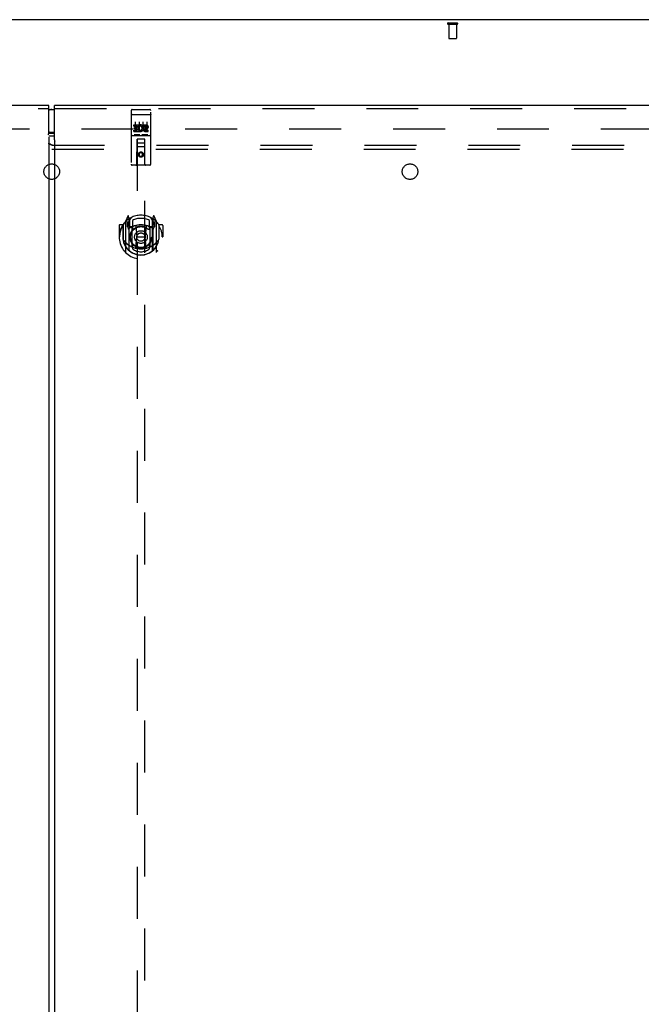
# Model space of a CAD drawing. Header units: inches. Extents: x 0 to 303, y 0 to 196.
# Tile 90 of 100: x 102 to 122, y 112 to 144. Entities that reach past the tile are written whole.
import ezdxf

# ---------------------------------------------------------------- set-up
doc = ezdxf.new("R2010")
doc.units = ezdxf.units.IN
doc.header["$LTSCALE"] = 16.67597
doc.header["$MEASUREMENT"] = 0
doc.linetypes.add('HIDDEN', pattern=[0.2, 0.1, -0.1])
doc.layers.get('0').update_dxf_attribs({"linetype": 'CONTINUOUS'})
for name, color, linetype in [('DEFAULT_2', 8, 'HIDDEN'), ('MASTER_DOOR_ASSEMBLY', 7, 'CONTINUOUS'), ('SLAVE_DOOR_ASSEMBLY', 7, 'CONTINUOUS'), ('SUBPANEL', 7, 'CONTINUOUS')]:
    doc.layers.add(name, color=color, linetype=linetype)

msp = doc.modelspace()

# ---------------------------------------------------------------- linework, layer by layer
at = {"color": 3, "linetype": 'Continuous'}
msp.add_line((142.172, 143.774), (64.526, 143.774), dxfattribs=at)
at = {"color": 7, "linetype": 'Continuous'}
msp.add_line((103.349, 140.154), (103.349, 140.138), dxfattribs=at)
at = {"layer": 'DEFAULT_2', "color": 8, "linetype": 'HIDDEN'}
for p, q in [((116.075, 143.67), (116.359, 143.67)), ((116.075, 143.627), (116.359, 143.627)), ((116.093, 143.627), (116.093, 143.18)), ((116.341, 143.627), (116.341, 143.18)), ((116.103, 143.17), (116.331, 143.17)), ((67.613, 140.274), (139.085, 140.274))]:
    msp.add_line(p, q, dxfattribs=at)
for centre, radius, start, end in [((116.075, 143.648), 0.0215, 90, 270), ((116.359, 143.648), 0.0215, 270, 90), ((116.103, 143.18), 0.01, 180, 270), ((116.331, 143.18), 0.01, 270, 360)]:
    msp.add_arc(centre, radius, start, end, dxfattribs=at)
at = {"layer": 'MASTER_DOOR_ASSEMBLY', "color": 7, "linetype": 'Continuous'}
for p, q in [((103.352, 140.894), (103.442, 140.894)), ((103.442, 140.154), (103.352, 140.154))]:
    msp.add_line(p, q, dxfattribs=at)
at = {"layer": 'MASTER_DOOR_ASSEMBLY', "color": 3, "linetype": 'Continuous'}
for p, q in [((103.442, 139.923), (103.442, 141.024)), ((140.474, 141.024), (103.442, 141.024)), ((103.442, 139.865), (103.442, 61.683)), ((103.449, 139.865), (103.442, 139.865)), ((103.449, 139.865), (103.455, 139.872))]:
    msp.add_line(p, q, dxfattribs=at)
at = {"layer": 'MASTER_DOOR_ASSEMBLY', "color": 8, "linetype": 'HIDDEN'}
for p, q in [((103.442, 140.92), (140.474, 140.92)), ((105.931, 140.891), (106.496, 140.891)), ((105.901, 140.861), (105.901, 139.136)), ((105.918, 140.732), (105.917, 140.732)), ((105.918, 140.732), (105.918, 140.732)), ((105.919, 140.732), (105.918, 140.732)), ((105.92, 140.733), (105.919, 140.732)), ((105.921, 140.733), (105.92, 140.733)), ((105.921, 140.733), (105.921, 140.733)), ((105.922, 140.733), (105.921, 140.733)), ((105.923, 140.733), (105.922, 140.733)), ((105.924, 140.733), (105.923, 140.733)), ((105.925, 140.733), (105.924, 140.733)), ((105.926, 140.733), (105.925, 140.733)), ((105.926, 140.733), (105.926, 140.733)), ((105.927, 140.733), (105.926, 140.733)), ((105.928, 140.733), (105.927, 140.733)), ((105.929, 140.733), (105.928, 140.733)), ((105.93, 140.733), (105.929, 140.733)), ((105.931, 140.733), (105.93, 140.733)), ((105.931, 140.733), (106.496, 140.733)), ((106.496, 140.733), (106.497, 140.733)), ((106.497, 140.733), (106.498, 140.733)), ((106.498, 140.733), (106.498, 140.733)), ((106.498, 140.733), (106.499, 140.733)), ((106.499, 140.733), (106.5, 140.733)), ((106.5, 140.733), (106.501, 140.733)), ((106.501, 140.733), (106.502, 140.733)), ((106.502, 140.733), (106.503, 140.733)), ((106.503, 140.733), (106.503, 140.733)), ((106.503, 140.733), (106.504, 140.733)), ((106.504, 140.733), (106.505, 140.733)), ((106.505, 140.733), (106.506, 140.733)), ((106.506, 140.733), (106.507, 140.733)), ((106.507, 140.733), (106.507, 140.733)), ((106.507, 140.733), (106.508, 140.732)), ((106.508, 140.732), (106.509, 140.732)), ((106.526, 139.136), (106.526, 140.861)), ((105.982, 140.356), (105.982, 140.398)), ((105.982, 140.398), (106.138, 140.398)), ((105.982, 140.356), (106.095, 140.356)), ((106.003, 140.271), (106.003, 140.313)), ((106.003, 140.313), (106.095, 140.313)), ((106.003, 140.271), (106.095, 140.271)), ((106.026, 140.5), (106.026, 140.194)), ((106.095, 140.313), (106.095, 140.356)), ((106.095, 140.228), (106.095, 140.271)), ((106.138, 140.221), (106.138, 140.398)), ((106.162, 140.35), (106.145, 140.389)), ((106.151, 140.5), (106.151, 140.194)), ((106.276, 140.5), (106.276, 140.194)), ((106.294, 140.356), (106.294, 140.398)), ((106.294, 140.398), (106.386, 140.398)), ((106.294, 140.356), (106.386, 140.356)), ((106.354, 140.271), (106.4, 140.271)), ((106.358, 140.312), (106.386, 140.312)), ((106.401, 140.5), (106.401, 140.194)), ((105.931, 140.063), (106.496, 140.063)), ((105.982, 140.185), (105.982, 140.228)), ((105.982, 140.228), (106.095, 140.228)), ((105.982, 140.185), (106.138, 140.185)), ((106.175, 140.079), (106.003, 140.079)), ((106.083, 139.136), (106.087, 139.946)), ((106.088, 139.946), (106.087, 139.946)), ((106.088, 139.946), (106.088, 102.944)), ((106.338, 139.946), (106.088, 139.946)), ((106.138, 140.221), (106.151, 140.239)), ((106.138, 140.185), (106.138, 140.197)), ((106.141, 140.196), (106.138, 140.197)), ((106.425, 140.079), (106.253, 140.079)), ((106.338, 102.944), (106.338, 139.946)), ((106.34, 139.946), (106.338, 139.946)), ((106.343, 139.136), (106.34, 139.946)), ((106.358, 140.228), (106.45, 140.228)), ((106.358, 140.185), (106.45, 140.185)), ((106.45, 140.185), (106.45, 140.228)), ((106.341, 139.696), (106.086, 139.696)), ((106.128, 139.821), (106.298, 139.821)), ((106.213, 139.518), (106.151, 139.482)), ((106.151, 139.482), (106.151, 139.41)), ((106.151, 139.482), (106.161, 139.476)), ((106.151, 139.41), (106.161, 139.415)), ((106.151, 139.41), (106.213, 139.374)), ((106.213, 139.506), (106.161, 139.476)), ((106.161, 139.476), (106.161, 139.415)), ((106.161, 139.415), (106.213, 139.385)), ((106.213, 139.518), (106.213, 139.506)), ((106.276, 139.482), (106.213, 139.518)), ((106.266, 139.476), (106.213, 139.506)), ((106.213, 139.385), (106.266, 139.415)), ((106.213, 139.374), (106.276, 139.41)), ((106.213, 139.374), (106.213, 139.385)), ((106.276, 139.482), (106.266, 139.476)), ((106.266, 139.415), (106.266, 139.476)), ((106.276, 139.41), (106.266, 139.415)), ((106.276, 139.41), (106.276, 139.482)), ((106.496, 139.106), (105.931, 139.106)), ((105.788, 137.472), (105.718, 137.296)), ((105.831, 137.388), (105.817, 137.469)), ((105.838, 137.321), (105.908, 137.43)), ((106.518, 137.43), (106.588, 137.321)), ((106.61, 137.469), (106.596, 137.388)), ((106.709, 137.296), (106.639, 137.472)), ((105.513, 137.175), (105.513, 136.802)), ((105.631, 137.19), (105.528, 137.19)), ((105.631, 137.19), (105.631, 136.802)), ((105.639, 137.175), (105.631, 137.19)), ((105.638, 137.193), (105.638, 136.735)), ((105.713, 137.286), (105.713, 136.318)), ((105.771, 137.281), (105.771, 137.131)), ((105.831, 137.281), (105.771, 137.281)), ((105.771, 137.131), (105.831, 137.131)), ((105.779, 137.253), (105.809, 137.208)), ((105.838, 137.261), (105.783, 137.261)), ((105.81, 137.372), (105.809, 137.372)), ((105.81, 137.372), (105.809, 137.372)), ((105.81, 137.372), (105.81, 137.372)), ((105.831, 136.372), (105.831, 137.388)), ((105.838, 136.377), (105.838, 137.38)), ((105.841, 137.355), (105.841, 137.148)), ((105.931, 137.13), (105.858, 137.13)), ((105.861, 137.128), (105.927, 137.128)), ((105.931, 136.489), (105.931, 137.12)), ((105.938, 137.333), (105.938, 137.081)), ((106.05, 137.146), (106.081, 136.802)), ((106.377, 137.146), (106.346, 136.802)), ((106.488, 137.081), (106.488, 137.333)), ((106.568, 137.13), (106.496, 137.13)), ((106.496, 137.12), (106.496, 136.489)), ((106.5, 137.128), (106.566, 137.128)), ((106.586, 137.148), (106.586, 137.355)), ((106.588, 136.377), (106.588, 137.38)), ((106.643, 137.261), (106.588, 137.261)), ((106.596, 137.388), (106.596, 136.372)), ((106.656, 137.281), (106.596, 137.281)), ((106.596, 137.131), (106.656, 137.131)), ((106.618, 137.372), (106.613, 137.375)), ((106.618, 137.208), (106.648, 137.253)), ((106.656, 137.131), (106.656, 137.281)), ((106.713, 136.318), (106.713, 137.286)), ((106.788, 137.193), (106.788, 136.735)), ((106.796, 137.19), (106.788, 137.175)), ((106.796, 136.802), (106.796, 137.19)), ((106.898, 137.19), (106.796, 137.19)), ((106.913, 137.175), (106.913, 136.802)), ((105.513, 136.802), (105.528, 136.802)), ((105.631, 136.802), (105.646, 136.802)), ((106.051, 136.463), (106.081, 136.802)), ((106.081, 136.802), (106.346, 136.802)), ((106.376, 136.463), (106.346, 136.802)), ((106.796, 136.802), (106.781, 136.802)), ((106.898, 136.802), (106.913, 136.802)), ((105.638, 136.735), (105.639, 136.733)), ((105.938, 136.519), (105.938, 136.417)), ((106.488, 136.417), (106.488, 136.519)), ((106.788, 136.735), (106.788, 136.733))]:
    msp.add_line(p, q, dxfattribs=at)
for points in [[(105.917, 140.732), (105.916, 140.732), (105.916, 140.732), (105.916, 140.732), (105.915, 140.732), (105.915, 140.732), (105.915, 140.732), (105.914, 140.732), (105.914, 140.732), (105.914, 140.732), (105.913, 140.732), (105.913, 140.732), (105.913, 140.732), (105.912, 140.731), (105.912, 140.731), (105.912, 140.731), (105.911, 140.731), (105.911, 140.731), (105.911, 140.731), (105.91, 140.731), (105.91, 140.731), (105.91, 140.731), (105.909, 140.731), (105.909, 140.731), (105.909, 140.731), (105.909, 140.731), (105.908, 140.731), (105.908, 140.73), (105.908, 140.73), (105.908, 140.73), (105.907, 140.73), (105.907, 140.73), (105.907, 140.73), (105.906, 140.73), (105.906, 140.73), (105.906, 140.73), (105.906, 140.73), (105.906, 140.73), (105.905, 140.73), (105.905, 140.729), (105.905, 140.729), (105.905, 140.729), (105.904, 140.729), (105.904, 140.729), (105.904, 140.729), (105.904, 140.729), (105.904, 140.729), (105.904, 140.729), (105.903, 140.729), (105.903, 140.728), (105.903, 140.728), (105.903, 140.728), (105.903, 140.728), (105.903, 140.728), (105.903, 140.728), (105.902, 140.728), (105.902, 140.728), (105.902, 140.728), (105.902, 140.728), (105.902, 140.727), (105.902, 140.727), (105.902, 140.727), (105.902, 140.727), (105.902, 140.727), (105.901, 140.727), (105.901, 140.727), (105.901, 140.727), (105.901, 140.727), (105.901, 140.727), (105.901, 140.726), (105.901, 140.726), (105.901, 140.726), (105.901, 140.726), (105.901, 140.726), (105.901, 140.726), (105.901, 140.726), (105.901, 140.726), (105.901, 140.726)], [(106.509, 140.732), (106.51, 140.732), (106.51, 140.732), (106.51, 140.732), (106.511, 140.732), (106.511, 140.732), (106.512, 140.732), (106.512, 140.732), (106.512, 140.732), (106.513, 140.732), (106.513, 140.732), (106.513, 140.732), (106.514, 140.732), (106.514, 140.732), (106.514, 140.732), (106.515, 140.731), (106.515, 140.731), (106.515, 140.731), (106.516, 140.731), (106.516, 140.731), (106.516, 140.731), (106.517, 140.731), (106.517, 140.731), (106.517, 140.731), (106.517, 140.731), (106.518, 140.731), (106.518, 140.731), (106.518, 140.731), (106.519, 140.731), (106.519, 140.73), (106.519, 140.73), (106.519, 140.73), (106.52, 140.73), (106.52, 140.73), (106.52, 140.73), (106.52, 140.73), (106.521, 140.73), (106.521, 140.73), (106.521, 140.73), (106.521, 140.73), (106.522, 140.73), (106.522, 140.729), (106.522, 140.729), (106.522, 140.729), (106.522, 140.729), (106.523, 140.729), (106.523, 140.729), (106.523, 140.729), (106.523, 140.729), (106.523, 140.729), (106.524, 140.729), (106.524, 140.728), (106.524, 140.728), (106.524, 140.728), (106.524, 140.728), (106.524, 140.728), (106.524, 140.728), (106.525, 140.728), (106.525, 140.728), (106.525, 140.728), (106.525, 140.728), (106.525, 140.727), (106.525, 140.727), (106.525, 140.727), (106.525, 140.727), (106.525, 140.727), (106.525, 140.727), (106.526, 140.727), (106.526, 140.727), (106.526, 140.727), (106.526, 140.727), (106.526, 140.726), (106.526, 140.726), (106.526, 140.726), (106.526, 140.726), (106.526, 140.726), (106.526, 140.726), (106.526, 140.726), (106.526, 140.726), (106.526, 140.726)], [(106.003, 140.079), (106.002, 140.079), (106.002, 140.079), (106.002, 140.079), (106.002, 140.079), (106.002, 140.079), (106.001, 140.079), (106.001, 140.079), (106.001, 140.079), (106.001, 140.079), (106.001, 140.079), (106, 140.079), (106, 140.079), (106, 140.079), (106, 140.079), (106, 140.079), (106, 140.079), (105.999, 140.079), (105.999, 140.079), (105.999, 140.079), (105.999, 140.079), (105.999, 140.079), (105.999, 140.079), (105.998, 140.079), (105.998, 140.079), (105.998, 140.079), (105.998, 140.08), (105.998, 140.08), (105.998, 140.08), (105.998, 140.08), (105.998, 140.08), (105.997, 140.08), (105.997, 140.08), (105.997, 140.08), (105.997, 140.08), (105.997, 140.08), (105.997, 140.08), (105.997, 140.08), (105.997, 140.08), (105.997, 140.08), (105.996, 140.08), (105.996, 140.08), (105.996, 140.08), (105.996, 140.08), (105.996, 140.08), (105.996, 140.08), (105.996, 140.08)], [(106.181, 140.08), (106.181, 140.08), (106.181, 140.08), (106.181, 140.08), (106.181, 140.08), (106.181, 140.08), (106.18, 140.08), (106.18, 140.08), (106.18, 140.08), (106.18, 140.08), (106.18, 140.08), (106.18, 140.08), (106.18, 140.08), (106.18, 140.08), (106.18, 140.08), (106.179, 140.08), (106.179, 140.08), (106.179, 140.08), (106.179, 140.08), (106.179, 140.08), (106.179, 140.08), (106.179, 140.079), (106.179, 140.079), (106.178, 140.079), (106.178, 140.079), (106.178, 140.079), (106.178, 140.079), (106.178, 140.079), (106.178, 140.079), (106.178, 140.079), (106.177, 140.079), (106.177, 140.079), (106.177, 140.079), (106.177, 140.079), (106.177, 140.079), (106.177, 140.079), (106.176, 140.079), (106.176, 140.079), (106.176, 140.079), (106.176, 140.079), (106.176, 140.079), (106.175, 140.079), (106.175, 140.079), (106.175, 140.079), (106.175, 140.079), (106.175, 140.079)], [(106.253, 140.079), (106.252, 140.079), (106.252, 140.079), (106.252, 140.079), (106.252, 140.079), (106.252, 140.079), (106.251, 140.079), (106.251, 140.079), (106.251, 140.079), (106.251, 140.079), (106.251, 140.079), (106.25, 140.079), (106.25, 140.079), (106.25, 140.079), (106.25, 140.079), (106.25, 140.079), (106.25, 140.079), (106.249, 140.079), (106.249, 140.079), (106.249, 140.079), (106.249, 140.079), (106.249, 140.079), (106.249, 140.079), (106.248, 140.079), (106.248, 140.079), (106.248, 140.079), (106.248, 140.08), (106.248, 140.08), (106.248, 140.08), (106.248, 140.08), (106.248, 140.08), (106.247, 140.08), (106.247, 140.08), (106.247, 140.08), (106.247, 140.08), (106.247, 140.08), (106.247, 140.08), (106.247, 140.08), (106.247, 140.08), (106.247, 140.08), (106.247, 140.08), (106.246, 140.08), (106.246, 140.08), (106.246, 140.08), (106.246, 140.08), (106.246, 140.08), (106.246, 140.08)], [(106.431, 140.08), (106.431, 140.08), (106.431, 140.08), (106.431, 140.08), (106.431, 140.08), (106.431, 140.08), (106.43, 140.08), (106.43, 140.08), (106.43, 140.08), (106.43, 140.08), (106.43, 140.08), (106.43, 140.08), (106.43, 140.08), (106.43, 140.08), (106.43, 140.08), (106.429, 140.08), (106.429, 140.08), (106.429, 140.08), (106.429, 140.08), (106.429, 140.08), (106.429, 140.08), (106.429, 140.079), (106.429, 140.079), (106.428, 140.079), (106.428, 140.079), (106.428, 140.079), (106.428, 140.079), (106.428, 140.079), (106.428, 140.079), (106.428, 140.079), (106.427, 140.079), (106.427, 140.079), (106.427, 140.079), (106.427, 140.079), (106.427, 140.079), (106.427, 140.079), (106.426, 140.079), (106.426, 140.079), (106.426, 140.079), (106.426, 140.079), (106.426, 140.079), (106.425, 140.079), (106.425, 140.079), (106.425, 140.079), (106.425, 140.079), (106.425, 140.079)], [(105.668, 137.241), (105.669, 137.242), (105.669, 137.243), (105.67, 137.243), (105.671, 137.244), (105.672, 137.245), (105.672, 137.246), (105.673, 137.247), (105.674, 137.247), (105.675, 137.248), (105.675, 137.249), (105.676, 137.25), (105.677, 137.25), (105.678, 137.251), (105.678, 137.252), (105.679, 137.252), (105.68, 137.253), (105.681, 137.254), (105.682, 137.254), (105.683, 137.255), (105.683, 137.256), (105.684, 137.256), (105.685, 137.257), (105.686, 137.257), (105.687, 137.258), (105.688, 137.258), (105.689, 137.259), (105.689, 137.259), (105.69, 137.26), (105.691, 137.26), (105.692, 137.261), (105.693, 137.261), (105.694, 137.262), (105.695, 137.262), (105.696, 137.263)], [(106.731, 137.263), (106.732, 137.262), (106.733, 137.262), (106.734, 137.261), (106.735, 137.261), (106.736, 137.26), (106.737, 137.26), (106.737, 137.259), (106.738, 137.259), (106.739, 137.258), (106.74, 137.258), (106.741, 137.257), (106.742, 137.257), (106.743, 137.256), (106.744, 137.256), (106.744, 137.255), (106.745, 137.254), (106.746, 137.254), (106.747, 137.253), (106.748, 137.252), (106.748, 137.252), (106.749, 137.251), (106.75, 137.25), (106.751, 137.25), (106.752, 137.249), (106.752, 137.248), (106.753, 137.247), (106.754, 137.247), (106.755, 137.246), (106.755, 137.245), (106.756, 137.244), (106.757, 137.243), (106.757, 137.243), (106.758, 137.242), (106.759, 137.241)], [(105.681, 136.689), (105.684, 136.683), (105.687, 136.678), (105.69, 136.674), (105.693, 136.669), (105.696, 136.665), (105.698, 136.66), (105.701, 136.656), (105.704, 136.652), (105.706, 136.649), (105.709, 136.645), (105.711, 136.641), (105.714, 136.638), (105.716, 136.635), (105.718, 136.632), (105.721, 136.629), (105.723, 136.626), (105.725, 136.623), (105.727, 136.621), (105.729, 136.618), (105.731, 136.616), (105.733, 136.613), (105.735, 136.611), (105.737, 136.609), (105.739, 136.607), (105.741, 136.605), (105.743, 136.603), (105.744, 136.601), (105.746, 136.599), (105.748, 136.597), (105.75, 136.596), (105.751, 136.594), (105.753, 136.593), (105.755, 136.591), (105.756, 136.59), (105.758, 136.588), (105.759, 136.587)], [(106.668, 136.587), (106.669, 136.588), (106.671, 136.59), (106.672, 136.591), (106.674, 136.593), (106.676, 136.594), (106.677, 136.596), (106.679, 136.597), (106.681, 136.599), (106.682, 136.601), (106.684, 136.603), (106.686, 136.605), (106.688, 136.607), (106.69, 136.609), (106.692, 136.611), (106.694, 136.613), (106.696, 136.616), (106.698, 136.618), (106.7, 136.621), (106.702, 136.623), (106.704, 136.626), (106.706, 136.629), (106.709, 136.632), (106.711, 136.635), (106.713, 136.638), (106.716, 136.641), (106.718, 136.645), (106.721, 136.649), (106.723, 136.652), (106.726, 136.656), (106.728, 136.66), (106.731, 136.664), (106.734, 136.669), (106.737, 136.674), (106.74, 136.678), (106.743, 136.683), (106.746, 136.689)], [(105.696, 136.341), (105.695, 136.342), (105.694, 136.342), (105.693, 136.343), (105.692, 136.343), (105.691, 136.344), (105.69, 136.344), (105.689, 136.345), (105.689, 136.345), (105.688, 136.346), (105.687, 136.346), (105.686, 136.347), (105.685, 136.347), (105.684, 136.348), (105.683, 136.349), (105.683, 136.349), (105.682, 136.35), (105.681, 136.35), (105.68, 136.351), (105.679, 136.352), (105.678, 136.352), (105.678, 136.353), (105.677, 136.354), (105.676, 136.355), (105.675, 136.355), (105.675, 136.356), (105.674, 136.357), (105.673, 136.358), (105.672, 136.358), (105.672, 136.359), (105.671, 136.36), (105.67, 136.361), (105.669, 136.362), (105.669, 136.362), (105.668, 136.363)], [(106.401, 136.445), (106.396, 136.444), (106.391, 136.442), (106.385, 136.441), (106.38, 136.44), (106.374, 136.438), (106.369, 136.437), (106.363, 136.436), (106.358, 136.435), (106.352, 136.434), (106.347, 136.432), (106.341, 136.431), (106.336, 136.43), (106.33, 136.429), (106.325, 136.429), (106.319, 136.428), (106.314, 136.427), (106.308, 136.426), (106.303, 136.425), (106.297, 136.425), (106.292, 136.424), (106.286, 136.423), (106.281, 136.423), (106.275, 136.422), (106.269, 136.422), (106.264, 136.421), (106.258, 136.421), (106.253, 136.421), (106.247, 136.42), (106.241, 136.42), (106.236, 136.42), (106.23, 136.42), (106.225, 136.42), (106.219, 136.42), (106.213, 136.42), (106.208, 136.42), (106.202, 136.42), (106.197, 136.42), (106.191, 136.42), (106.185, 136.42), (106.18, 136.42), (106.174, 136.421), (106.169, 136.421), (106.163, 136.421), (106.158, 136.422), (106.152, 136.422), (106.146, 136.423), (106.141, 136.423), (106.135, 136.424), (106.13, 136.425), (106.124, 136.425), (106.119, 136.426), (106.113, 136.427), (106.108, 136.428), (106.102, 136.429), (106.096, 136.429), (106.091, 136.43), (106.085, 136.431), (106.08, 136.432), (106.074, 136.434), (106.069, 136.435), (106.064, 136.436), (106.058, 136.437), (106.053, 136.438), (106.047, 136.44), (106.042, 136.441), (106.036, 136.442), (106.031, 136.444), (106.026, 136.445)], [(106.759, 136.363), (106.758, 136.362), (106.757, 136.362), (106.757, 136.361), (106.756, 136.36), (106.755, 136.359), (106.755, 136.358), (106.754, 136.358), (106.753, 136.357), (106.752, 136.356), (106.752, 136.355), (106.751, 136.355), (106.75, 136.354), (106.749, 136.353), (106.748, 136.352), (106.748, 136.352), (106.747, 136.351), (106.746, 136.35), (106.745, 136.35), (106.744, 136.349), (106.744, 136.349), (106.743, 136.348), (106.742, 136.347), (106.741, 136.347), (106.74, 136.346), (106.739, 136.346), (106.738, 136.345), (106.737, 136.345), (106.737, 136.344), (106.736, 136.344), (106.735, 136.343), (106.734, 136.343), (106.733, 136.342), (106.732, 136.342), (106.731, 136.341)]]:
    msp.add_lwpolyline(points, dxfattribs=at)
at = {"layer": 'MASTER_DOOR_ASSEMBLY', "color": 3, "linetype": 'Continuous'}
msp.add_lwpolyline([(103.455, 139.872), (103.455, 139.873), (103.456, 139.874), (103.456, 139.874), (103.456, 139.875), (103.455, 139.875), (103.455, 139.876), (103.455, 139.876), (103.454, 139.877), (103.454, 139.878), (103.453, 139.879), (103.453, 139.88), (103.452, 139.881), (103.451, 139.883), (103.451, 139.884), (103.45, 139.886), (103.449, 139.888), (103.448, 139.89), (103.448, 139.893), (103.447, 139.896), (103.446, 139.898), (103.446, 139.901), (103.445, 139.904), (103.445, 139.908), (103.444, 139.911), (103.444, 139.915), (103.443, 139.919), (103.442, 139.923)], dxfattribs=at)
at = {"layer": 'MASTER_DOOR_ASSEMBLY', "color": 8, "linetype": 'HIDDEN'}
for centre, radius in [((106.213, 139.446), 0.085), ((106.213, 139.446), 0.0845), ((106.213, 136.8), 0.35), ((106.213, 136.8), 0.335), ((106.213, 136.8), 0.205), ((106.213, 136.8), 0.133)]:
    msp.add_circle(centre, radius, dxfattribs=at)
at = {"layer": 'MASTER_DOOR_ASSEMBLY', "color": 7, "linetype": 'Continuous'}
for centre, start, end in [((103.352, 140.714), 90, 122.7986), ((103.352, 140.334), 237.2014, 270)]:
    msp.add_arc(centre, 0.18, start, end, dxfattribs=at)
at = {"layer": 'MASTER_DOOR_ASSEMBLY', "color": 8, "linetype": 'HIDDEN'}
for centre, radius, start, end in [((105.931, 140.861), 0.03, 90, 180), ((106.496, 140.861), 0.03, 0, 90), ((106.188, 140.292), 0.107, 244.2636, 113.4027), ((106.188, 140.292), 0.0639, 234.8895, 113.4026), ((106.358, 140.249), 0.0635, 90, 270), ((106.358, 140.249), 0.0219, 100.307, 270), ((106.387, 140.334), 0.0644, 282.2995, 90.0775), ((106.386, 140.334), 0.0219, 269.9011, 90), ((105.931, 140.033), 0.03, 90, 180), ((106.128, 139.906), 0.04, 90, 180), ((106.298, 139.906), 0.04, 0, 90), ((106.496, 140.033), 0.03, 0, 90), ((106.128, 139.861), 0.04, 180, 270), ((106.298, 139.861), 0.04, 270, 360), ((105.931, 139.136), 0.03, 180, 270), ((106.053, 139.136), 0.03, 270, 360), ((106.373, 139.136), 0.03, 180, 270), ((106.496, 139.136), 0.03, 270, 360), ((106.213, 136.8), 0.7, 35.2961, 144.7039), ((105.802, 137.466), 0.015, 10, 158.1959), ((106.625, 137.466), 0.015, 21.8041, 170), ((106.213, 136.802), 0.7, 125.5126, 54.4874), ((105.528, 137.175), 0.015, 90, 180), ((106.213, 136.802), 0.685, 146.9885, 180), ((105.658, 137.193), 0.02, 144.7039, 180), ((105.728, 137.286), 0.015, 135.0748, 180), ((105.783, 137.256), 0.005, 90, 212.6792), ((106.213, 136.49), 0.7, 53.2319, 126.7681), ((105.818, 137.356), 0.02, 0, 125.5126), ((105.821, 137.355), 0.02, 0, 125.2543), ((105.65, 137.106), 0.188, 0, 32.6792), ((105.858, 137.38), 0.02, 121.4688, 179.9992), ((105.858, 137.15), 0.02, 180, 270), ((105.861, 137.148), 0.02, 180, 270), ((105.927, 137.148), 0.02, 270, 293.464), ((105.946, 137.12), 0.015, 112.9863, 180), ((106.213, 136.488), 0.7, 66.536, 113.464), ((106.213, 136.8), 0.6, 62.7204, 117.2796), ((106.213, 136.8), 0.343, 48.8739, 131.1261), ((106.03, 137.144), 0.02, 5.0796, 105.6131), ((106.396, 137.144), 0.02, 74.3869, 174.9204), ((106.481, 137.12), 0.015, 0, 67.0137), ((106.5, 137.148), 0.02, 246.536, 270), ((106.566, 137.148), 0.02, 270, 360), ((106.568, 137.15), 0.02, 270, 360), ((106.568, 137.38), 0.02, 0, 58.5295), ((106.606, 137.355), 0.02, 54.7457, 180), ((106.608, 137.356), 0.02, 54.4874, 180), ((106.776, 137.106), 0.188, 147.3208, 180), ((106.643, 137.256), 0.005, 327.3208, 90), ((106.698, 137.286), 0.015, 0, 44.9252), ((106.768, 137.193), 0.02, 0, 35.2961), ((106.213, 136.802), 0.685, 0, 33.0115), ((106.898, 137.175), 0.015, 0, 90), ((106.213, 136.805), 0.583, 180.2464, 359.7536), ((105.968, 137.081), 0.03, 180, 311.1261), ((106.458, 137.081), 0.03, 228.8739, 360), ((105.658, 136.735), 0.02, 180, 187.6622), ((106.213, 136.81), 0.58, 187.6622, 352.3378), ((106.213, 137.12), 0.7, 229.529, 310.471), ((105.946, 136.489), 0.015, 180, 247.0137), ((105.968, 136.519), 0.03, 48.8739, 180), ((106.213, 136.8), 0.343, 228.8739, 311.1261), ((106.458, 136.519), 0.03, 0, 131.1261), ((106.481, 136.489), 0.015, 292.9863, 360), ((106.768, 136.735), 0.02, 352.3378, 360), ((105.728, 136.318), 0.015, 180, 224.9252), ((105.846, 136.372), 0.015, 180, 229.6413), ((105.858, 136.377), 0.02, 180, 230.6594), ((106.213, 136.81), 0.48, 235.0461, 304.9539), ((106.031, 136.465), 0.02, 254.4248, 354.9204), ((106.396, 136.465), 0.02, 185.0796, 285.5752), ((106.568, 136.377), 0.02, 309.3378, 359.9984), ((106.581, 136.372), 0.015, 310.3587, 360), ((106.698, 136.318), 0.015, 315.0748, 360)]:
    msp.add_arc(centre, radius, start, end, dxfattribs=at)
at = {"layer": 'SLAVE_DOOR_ASSEMBLY', "color": 3, "linetype": 'Continuous'}
for p, q in [((103.255, 141.024), (66.224, 141.024)), ((103.255, 140.134), (103.255, 141.024)), ((103.255, 140), (103.255, 61.548)), ((103.442, 140.039), (103.278, 140.039))]:
    msp.add_line(p, q, dxfattribs=at)
at = {"layer": 'SLAVE_DOOR_ASSEMBLY', "color": 8, "linetype": 'HIDDEN'}
msp.add_line((66.224, 140.92), (103.255, 140.92), dxfattribs=at)
at = {"layer": 'SLAVE_DOOR_ASSEMBLY', "color": 7, "linetype": 'Continuous'}
for p, q in [((103.255, 140.894), (103.442, 140.894)), ((103.442, 140.154), (103.255, 140.154)), ((103.278, 140.138), (103.442, 140.138))]:
    msp.add_line(p, q, dxfattribs=at)
at = {"layer": 'SLAVE_DOOR_ASSEMBLY', "color": 3, "linetype": 'Continuous'}
for points in [[(103.248, 140.075), (103.247, 140.077), (103.245, 140.079), (103.244, 140.08), (103.243, 140.082), (103.242, 140.083), (103.242, 140.083), (103.242, 140.084), (103.242, 140.085), (103.242, 140.085), (103.242, 140.086), (103.243, 140.086), (103.243, 140.087), (103.244, 140.088), (103.244, 140.089), (103.245, 140.09), (103.246, 140.092), (103.247, 140.094), (103.247, 140.096), (103.248, 140.098), (103.249, 140.101), (103.25, 140.104), (103.251, 140.107), (103.251, 140.111), (103.252, 140.115), (103.253, 140.119), (103.254, 140.124), (103.254, 140.128), (103.255, 140.134)], [(103.278, 140.039), (103.273, 140.038), (103.268, 140.038), (103.262, 140.038), (103.257, 140.037), (103.253, 140.037)], [(103.271, 139.788), (103.266, 139.791), (103.262, 139.795), (103.259, 139.799), (103.257, 139.803), (103.255, 139.806), (103.255, 139.81)], [(103.397, 139.735), (103.379, 139.744), (103.361, 139.752), (103.343, 139.761), (103.325, 139.769), (103.307, 139.776), (103.289, 139.783), (103.27, 139.789), (103.267, 139.79)], [(103.397, 139.735), (103.375, 139.742), (103.364, 139.746), (103.353, 139.75), (103.343, 139.754), (103.333, 139.757), (103.323, 139.761), (103.314, 139.765), (103.305, 139.769), (103.297, 139.772), (103.289, 139.776), (103.282, 139.78), (103.276, 139.784), (103.271, 139.788)]]:
    msp.add_lwpolyline(points, dxfattribs=at)
at = {"layer": 'SLAVE_DOOR_ASSEMBLY', "color": 7, "linetype": 'Continuous'}
for points in [[(103.255, 140.137), (103.257, 140.137), (103.262, 140.137)], [(103.262, 140.137), (103.268, 140.138), (103.273, 140.138), (103.278, 140.138)]]:
    msp.add_lwpolyline(points, dxfattribs=at)
at = {"layer": 'SUBPANEL', "color": 8, "linetype": 'HIDDEN'}
for p, q in [((70.005, 139.743), (103.374, 139.743)), ((103.381, 139.743), (136.692, 139.743)), ((70.005, 139.618), (136.692, 139.618))]:
    msp.add_line(p, q, dxfattribs=at)
at = {"layer": 'SUBPANEL', "color": 3, "linetype": 'Continuous'}
msp.add_line((103.374, 139.743), (103.381, 139.743), dxfattribs=at)
at = {"layer": 'SUBPANEL', "color": 8, "linetype": 'HIDDEN'}
for centre in [(103.349, 138.899), (114.849, 138.899)]:
    msp.add_circle(centre, 0.25, dxfattribs=at)

doc.saveas('drawing.dxf')
